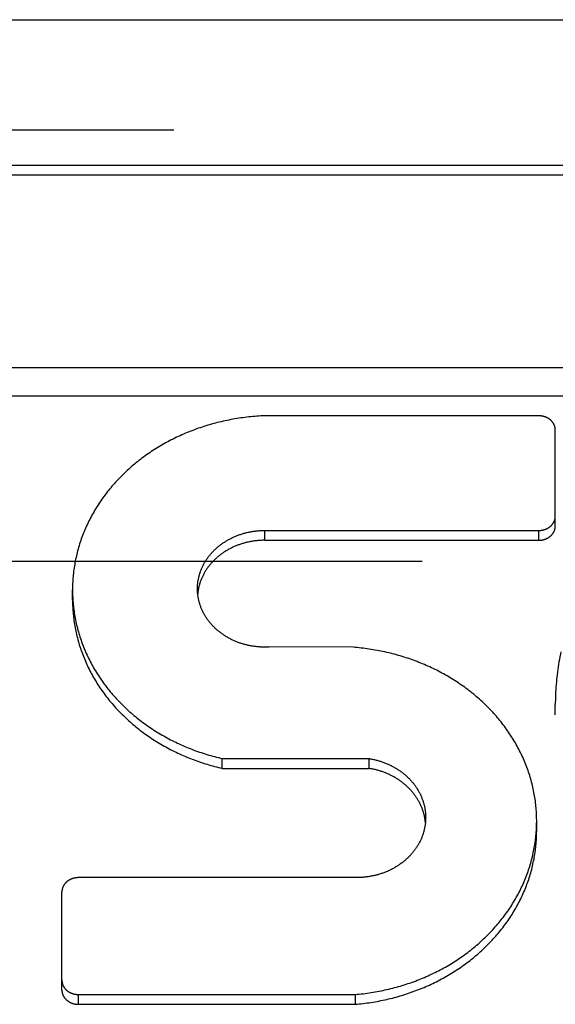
# Model space of a CAD drawing. Header units: inches. Extents: x 0 to 94.4, y 0 to 61.1.
# Tile 108 of 112: x 90.96 to 91.233, y 36.695 to 37.197. Entities that reach past the tile are written whole.
import ezdxf

# ---------------------------------------------------------------- set-up
doc = ezdxf.new("R2010")
doc.units = ezdxf.units.IN
doc.header["$LTSCALE"] = 5.194444
doc.header["$MEASUREMENT"] = 0
doc.linetypes.add('HIDDEN', pattern=[0.2, 0.1, -0.1])
doc.layers.add('DEFAULT_2', color=8, linetype='HIDDEN')
doc.layers.add('DOOR_ASSEMBLY', color=7, linetype='CONTINUOUS')

msp = doc.modelspace()

# ---------------------------------------------------------------- linework, layer by layer
at = {"layer": 'DEFAULT_2', "color": 8, "linetype": 'HIDDEN'}
msp.add_line((92.20439, 36.92081), (69.01142, 36.92081), dxfattribs=at)
at = {"layer": 'DOOR_ASSEMBLY', "color": 3, "linetype": 'Continuous'}
msp.add_line((68.73258, 37.19671), (92.48324, 37.19671), dxfattribs=at)
at = {"layer": 'DOOR_ASSEMBLY', "color": 8, "linetype": 'HIDDEN'}
msp.add_line((68.70291, 37.14071), (92.51291, 37.14071), dxfattribs=at)
at = {"layer": 'DOOR_ASSEMBLY', "color": 7, "linetype": 'Continuous'}
for p, q in [((91.84315, 37.12251), (90.87266, 37.12251)), ((91.84315, 37.11751), (90.87266, 37.11751)), ((92.08661, 37.01944), (90.62921, 37.01944)), ((92.09345, 37.00505), (90.62237, 37.00505)), ((91.22491, 36.99504), (91.08528, 36.99504)), ((91.23331, 36.93894), (91.23331, 36.98776)), ((91.08528, 36.93667), (91.22491, 36.93667)), ((91.08528, 36.93167), (91.08528, 36.93667)), ((91.22491, 36.93167), (91.22491, 36.93667)), ((91.08528, 36.93167), (91.22491, 36.93167)), ((90.98731, 36.90116), (90.98731, 36.90635)), ((91.13036, 36.87717), (91.08764, 36.87733)), ((91.23331, 36.84278), (91.23331, 36.84798)), ((91.06363, 36.82053), (91.13843, 36.82053)), ((91.06363, 36.81553), (91.06363, 36.82053)), ((91.13843, 36.81553), (91.13843, 36.82053)), ((91.06363, 36.81553), (91.13843, 36.81553)), ((91.22381, 36.78375), (91.22381, 36.78921)), ((91.13195, 36.75991), (90.99031, 36.75991)), ((90.98191, 36.70269), (90.98191, 36.75264)), ((90.99031, 36.70041), (91.13142, 36.70041)), ((90.99031, 36.69541), (90.99031, 36.70041)), ((91.13142, 36.69541), (91.13142, 36.70041)), ((90.99031, 36.69541), (91.13142, 36.69541))]:
    msp.add_line(p, q, dxfattribs=at)
for points in [[(91.08528, 36.99504), (91.08426, 36.99499), (91.08324, 36.99494), (91.08221, 36.99488), (91.08119, 36.99481), (91.08017, 36.99473), (91.07915, 36.99464), (91.07813, 36.99454), (91.07712, 36.99444), (91.0761, 36.99432), (91.07509, 36.9942), (91.07407, 36.99407), (91.07306, 36.99393), (91.07205, 36.99378), (91.07104, 36.99362), (91.07004, 36.99345), (91.06903, 36.99328), (91.06803, 36.9931), (91.06703, 36.9929), (91.06603, 36.9927), (91.06504, 36.99249), (91.06404, 36.99227), (91.06305, 36.99204), (91.06206, 36.99181), (91.06108, 36.99156), (91.0601, 36.99131), (91.05912, 36.99105), (91.05814, 36.99078), (91.05717, 36.9905), (91.0562, 36.99021), (91.05523, 36.98992), (91.05427, 36.98962), (91.05331, 36.9893), (91.05235, 36.98898), (91.0514, 36.98866), (91.05045, 36.98832), (91.04951, 36.98797), (91.04857, 36.98762), (91.04763, 36.98726), (91.0467, 36.98689), (91.04577, 36.98651), (91.04485, 36.98613), (91.04393, 36.98574), (91.04302, 36.98533), (91.04211, 36.98492), (91.04121, 36.98451), (91.04031, 36.98408), (91.03941, 36.98365), (91.03852, 36.98321), (91.03764, 36.98276), (91.03676, 36.98231), (91.03588, 36.98184), (91.03501, 36.98137), (91.03415, 36.9809), (91.03329, 36.98041), (91.03244, 36.97992), (91.03159, 36.97942), (91.03075, 36.97891), (91.02992, 36.97839), (91.02909, 36.97787), (91.02827, 36.97734), (91.02745, 36.97681), (91.02664, 36.97626), (91.02584, 36.97571), (91.02504, 36.97516), (91.02425, 36.97459), (91.02347, 36.97402), (91.02269, 36.97344), (91.02192, 36.97286), (91.02115, 36.97227), (91.0204, 36.97167), (91.01964, 36.97106), (91.0189, 36.97045), (91.01816, 36.96984), (91.01744, 36.96921), (91.01671, 36.96858), (91.016, 36.96795), (91.01529, 36.96731), (91.01459, 36.96666), (91.0139, 36.966), (91.01321, 36.96534), (91.01254, 36.96468), (91.01187, 36.96401), (91.01121, 36.96333), (91.01055, 36.96264), (91.00991, 36.96196), (91.00927, 36.96126), (91.00864, 36.96056), (91.00802, 36.95986), (91.0074, 36.95914), (91.0068, 36.95843), (91.0062, 36.95771), (91.00561, 36.95698), (91.00503, 36.95625), (91.00446, 36.95551), (91.0039, 36.95477), (91.00334, 36.95403), (91.0028, 36.95327), (91.00226, 36.95252), (91.00173, 36.95176), (91.00121, 36.95099), (91.0007, 36.95022), (91.0002, 36.94945), (90.99971, 36.94867), (90.99922, 36.94789), (90.99875, 36.9471), (90.99828, 36.94631), (90.99783, 36.94552), (90.99738, 36.94472), (90.99694, 36.94392), (90.99651, 36.94311), (90.99609, 36.9423), (90.99568, 36.94149), (90.99528, 36.94067), (90.99489, 36.93985), (90.99451, 36.93903), (90.99413, 36.9382), (90.99377, 36.93737), (90.99342, 36.93654), (90.99307, 36.93571), (90.99274, 36.93487), (90.99242, 36.93402), (90.9921, 36.93318), (90.9918, 36.93233), (90.9915, 36.93148), (90.99122, 36.93063), (90.99094, 36.92978), (90.99068, 36.92892), (90.99042, 36.92806), (90.99017, 36.9272), (90.98994, 36.92633), (90.98971, 36.92547), (90.9895, 36.9246), (90.98929, 36.92373), (90.9891, 36.92286), (90.98891, 36.92199), (90.98874, 36.92111), (90.98857, 36.92024), (90.98842, 36.91936), (90.98827, 36.91848), (90.98814, 36.9176), (90.98801, 36.91672), (90.9879, 36.91584), (90.98779, 36.91496), (90.9877, 36.91407), (90.98761, 36.91319), (90.98754, 36.9123), (90.98748, 36.91142), (90.98742, 36.91053), (90.98738, 36.90965), (90.98735, 36.90876), (90.98732, 36.90787), (90.98731, 36.90698), (90.98731, 36.90635)], [(91.23331, 36.98776), (91.23331, 36.9879), (91.2333, 36.98803), (91.2333, 36.98817), (91.23329, 36.9883), (91.23327, 36.98844), (91.23326, 36.98858), (91.23324, 36.98871), (91.23322, 36.98885), (91.23319, 36.98898), (91.23316, 36.98911), (91.23313, 36.98925), (91.2331, 36.98938), (91.23306, 36.98951), (91.23302, 36.98964), (91.23298, 36.98978), (91.23294, 36.98991), (91.23289, 36.99004), (91.23284, 36.99016), (91.23278, 36.99029), (91.23273, 36.99042), (91.23267, 36.99055), (91.23261, 36.99067), (91.23254, 36.99079), (91.23248, 36.99092), (91.23241, 36.99104), (91.23234, 36.99116), (91.23226, 36.99128), (91.23218, 36.9914), (91.2321, 36.99152), (91.23202, 36.99163), (91.23194, 36.99175), (91.23185, 36.99186), (91.23176, 36.99197), (91.23167, 36.99208), (91.23157, 36.99219), (91.23148, 36.9923), (91.23138, 36.9924), (91.23128, 36.99251), (91.23117, 36.99261), (91.23107, 36.99271), (91.23096, 36.99281), (91.23085, 36.99291), (91.23074, 36.993), (91.23062, 36.99309), (91.23051, 36.99319), (91.23039, 36.99328), (91.23027, 36.99336), (91.23015, 36.99345), (91.23002, 36.99353), (91.2299, 36.99361), (91.22977, 36.99369), (91.22964, 36.99377), (91.22951, 36.99385), (91.22938, 36.99392), (91.22924, 36.99399), (91.22911, 36.99406), (91.22897, 36.99413), (91.22883, 36.99419), (91.22869, 36.99426), (91.22855, 36.99432), (91.22841, 36.99437), (91.22827, 36.99443), (91.22812, 36.99448), (91.22798, 36.99453), (91.22783, 36.99458), (91.22768, 36.99463), (91.22753, 36.99467), (91.22738, 36.99471), (91.22723, 36.99475), (91.22708, 36.99479), (91.22693, 36.99482), (91.22678, 36.99485), (91.22662, 36.99488), (91.22647, 36.99491), (91.22632, 36.99493), (91.22616, 36.99495), (91.22601, 36.99497), (91.22585, 36.99499), (91.22569, 36.995), (91.22554, 36.99502), (91.22538, 36.99502), (91.22522, 36.99503), (91.22507, 36.99503), (91.22491, 36.99504)], [(91.22491, 36.93667), (91.22507, 36.93667), (91.22522, 36.93667), (91.22538, 36.93668), (91.22554, 36.93669), (91.22569, 36.9367), (91.22585, 36.93671), (91.22601, 36.93673), (91.22616, 36.93675), (91.22632, 36.93677), (91.22647, 36.93679), (91.22662, 36.93682), (91.22678, 36.93685), (91.22693, 36.93688), (91.22708, 36.93691), (91.22723, 36.93695), (91.22738, 36.93699), (91.22753, 36.93703), (91.22768, 36.93707), (91.22783, 36.93712), (91.22798, 36.93717), (91.22812, 36.93722), (91.22827, 36.93727), (91.22841, 36.93733), (91.22855, 36.93739), (91.22869, 36.93745), (91.22883, 36.93751), (91.22897, 36.93757), (91.22911, 36.93764), (91.22924, 36.93771), (91.22938, 36.93778), (91.22951, 36.93785), (91.22964, 36.93793), (91.22977, 36.93801), (91.2299, 36.93809), (91.23002, 36.93817), (91.23015, 36.93825), (91.23027, 36.93834), (91.23039, 36.93843), (91.23051, 36.93852), (91.23062, 36.93861), (91.23074, 36.9387), (91.23085, 36.9388), (91.23096, 36.93889), (91.23107, 36.93899), (91.23117, 36.93909), (91.23128, 36.9392), (91.23138, 36.9393), (91.23148, 36.9394), (91.23157, 36.93951), (91.23167, 36.93962), (91.23176, 36.93973), (91.23185, 36.93984), (91.23194, 36.93996), (91.23202, 36.94007), (91.2321, 36.94019), (91.23218, 36.9403), (91.23226, 36.94042), (91.23234, 36.94054), (91.23241, 36.94066), (91.23248, 36.94078), (91.23254, 36.94091), (91.23261, 36.94103), (91.23267, 36.94116), (91.23273, 36.94128), (91.23278, 36.94141), (91.23284, 36.94154), (91.23289, 36.94167), (91.23294, 36.9418), (91.23298, 36.94193), (91.23302, 36.94206), (91.23306, 36.94219), (91.2331, 36.94232), (91.23313, 36.94245), (91.23316, 36.94259), (91.23319, 36.94272), (91.23322, 36.94286), (91.23324, 36.94299), (91.23326, 36.94313), (91.23327, 36.94326), (91.23329, 36.9434), (91.2333, 36.94353), (91.2333, 36.94367), (91.23331, 36.9438), (91.23331, 36.94394)], [(91.05098, 36.90696), (91.05098, 36.90711), (91.05099, 36.9075), (91.051, 36.90789), (91.05102, 36.90828), (91.05104, 36.90868), (91.05107, 36.90907), (91.0511, 36.90945), (91.05114, 36.90984), (91.05119, 36.91023), (91.05124, 36.91062), (91.0513, 36.91101), (91.05137, 36.9114), (91.05144, 36.91178), (91.05151, 36.91217), (91.0516, 36.91255), (91.05168, 36.91293), (91.05178, 36.91332), (91.05188, 36.9137), (91.05198, 36.91408), (91.05209, 36.91446), (91.05221, 36.91483), (91.05233, 36.91521), (91.05246, 36.91559), (91.05259, 36.91596), (91.05273, 36.91633), (91.05288, 36.9167), (91.05303, 36.91707), (91.05319, 36.91743), (91.05335, 36.9178), (91.05351, 36.91816), (91.05369, 36.91852), (91.05387, 36.91888), (91.05405, 36.91924), (91.05424, 36.91959), (91.05443, 36.91995), (91.05463, 36.9203), (91.05484, 36.92065), (91.05505, 36.92099), (91.05527, 36.92133), (91.05549, 36.92168), (91.05571, 36.92201), (91.05594, 36.92235), (91.05618, 36.92268), (91.05642, 36.92301), (91.05667, 36.92334), (91.05692, 36.92366), (91.05718, 36.92399), (91.05744, 36.9243), (91.0577, 36.92462), (91.05797, 36.92493), (91.05825, 36.92524), (91.05853, 36.92555), (91.05881, 36.92585), (91.0591, 36.92615), (91.0594, 36.92645), (91.05969, 36.92674), (91.06, 36.92703), (91.0603, 36.92732), (91.06062, 36.9276), (91.06093, 36.92788), (91.06125, 36.92816), (91.06158, 36.92843), (91.0619, 36.9287), (91.06224, 36.92896), (91.06257, 36.92922), (91.06291, 36.92948), (91.06326, 36.92973), (91.0636, 36.92998), (91.06396, 36.93023), (91.06431, 36.93047), (91.06467, 36.9307), (91.06503, 36.93094), (91.0654, 36.93116), (91.06577, 36.93139), (91.06614, 36.93161), (91.06652, 36.93183), (91.0669, 36.93204), (91.06728, 36.93224), (91.06766, 36.93245), (91.06805, 36.93265), (91.06844, 36.93284), (91.06884, 36.93303), (91.06924, 36.93321), (91.06964, 36.9334), (91.07004, 36.93357), (91.07045, 36.93374), (91.07085, 36.93391), (91.07126, 36.93407), (91.07168, 36.93423), (91.07209, 36.93438), (91.07251, 36.93453), (91.07293, 36.93467), (91.07335, 36.93481), (91.07378, 36.93494), (91.0742, 36.93507), (91.07463, 36.9352), (91.07506, 36.93532), (91.07549, 36.93543), (91.07593, 36.93554), (91.07636, 36.93564), (91.0768, 36.93574), (91.07724, 36.93584), (91.07767, 36.93593), (91.07812, 36.93601), (91.07856, 36.93609), (91.079, 36.93616), (91.07944, 36.93623), (91.07989, 36.9363), (91.08034, 36.93636), (91.08078, 36.93641), (91.08123, 36.93646), (91.08168, 36.9365), (91.08213, 36.93654), (91.08258, 36.93657), (91.08303, 36.9366), (91.08348, 36.93662), (91.08393, 36.93664), (91.08438, 36.93666), (91.08483, 36.93666), (91.08528, 36.93667)], [(91.22491, 36.93167), (91.22506, 36.93167), (91.22522, 36.93167), (91.22537, 36.93168), (91.22552, 36.93169), (91.22568, 36.9317), (91.22583, 36.93171), (91.22598, 36.93173), (91.22613, 36.93174), (91.22628, 36.93176), (91.22643, 36.93179), (91.22659, 36.93181), (91.22674, 36.93184), (91.22688, 36.93187), (91.22703, 36.9319), (91.22718, 36.93194), (91.22733, 36.93197), (91.22748, 36.93201), (91.22762, 36.93206), (91.22777, 36.9321), (91.22791, 36.93215), (91.22805, 36.93219), (91.22819, 36.93225), (91.22833, 36.9323), (91.22847, 36.93235), (91.22861, 36.93241), (91.22875, 36.93247), (91.22889, 36.93253), (91.22902, 36.9326), (91.22915, 36.93266), (91.22928, 36.93273), (91.22942, 36.9328), (91.22954, 36.93287), (91.22967, 36.93295), (91.2298, 36.93302), (91.22992, 36.9331), (91.23004, 36.93318), (91.23016, 36.93326), (91.23028, 36.93335), (91.2304, 36.93343), (91.23051, 36.93352), (91.23063, 36.93361), (91.23074, 36.9337), (91.23085, 36.9338), (91.23096, 36.93389), (91.23106, 36.93399), (91.23117, 36.93409), (91.23127, 36.93419), (91.23137, 36.93429), (91.23146, 36.93439), (91.23156, 36.93449), (91.23165, 36.9346), (91.23174, 36.93471), (91.23183, 36.93482), (91.23191, 36.93493), (91.232, 36.93504), (91.23208, 36.93515), (91.23216, 36.93526), (91.23223, 36.93538), (91.23231, 36.9355), (91.23238, 36.93561), (91.23245, 36.93573), (91.23251, 36.93585), (91.23258, 36.93597), (91.23264, 36.9361), (91.2327, 36.93622), (91.23275, 36.93634), (91.23281, 36.93647), (91.23286, 36.93659), (91.23291, 36.93672), (91.23295, 36.93684), (91.233, 36.93697), (91.23304, 36.9371), (91.23307, 36.93723), (91.23311, 36.93736), (91.23314, 36.93749), (91.23317, 36.93762), (91.2332, 36.93775), (91.23322, 36.93788), (91.23324, 36.93801), (91.23326, 36.93814), (91.23327, 36.93828), (91.23329, 36.93841), (91.2333, 36.93854), (91.2333, 36.93867), (91.23331, 36.93881), (91.23331, 36.93894)], [(91.08528, 36.93167), (91.08483, 36.93166), (91.08439, 36.93166), (91.08394, 36.93164), (91.08349, 36.93163), (91.08305, 36.9316), (91.0826, 36.93157), (91.08215, 36.93154), (91.08171, 36.9315), (91.08126, 36.93146), (91.08082, 36.93141), (91.08038, 36.93136), (91.07993, 36.9313), (91.07949, 36.93124), (91.07905, 36.93117), (91.07861, 36.9311), (91.07817, 36.93102), (91.07774, 36.93094), (91.0773, 36.93085), (91.07687, 36.93076), (91.07643, 36.93066), (91.076, 36.93056), (91.07557, 36.93045), (91.07514, 36.93034), (91.07471, 36.93022), (91.07429, 36.9301), (91.07387, 36.92997), (91.07345, 36.92984), (91.07303, 36.9297), (91.07261, 36.92956), (91.07219, 36.92942), (91.07178, 36.92927), (91.07137, 36.92911), (91.07096, 36.92895), (91.07056, 36.92879), (91.07015, 36.92862), (91.06975, 36.92845), (91.06936, 36.92827), (91.06896, 36.92809), (91.06857, 36.9279), (91.06818, 36.92771), (91.06779, 36.92751), (91.06741, 36.92731), (91.06703, 36.92711), (91.06665, 36.9269), (91.06628, 36.92669), (91.06591, 36.92647), (91.06554, 36.92625), (91.06517, 36.92603), (91.06481, 36.9258), (91.06446, 36.92556), (91.0641, 36.92533), (91.06375, 36.92508), (91.06341, 36.92484), (91.06306, 36.92459), (91.06272, 36.92434), (91.06239, 36.92408), (91.06206, 36.92382), (91.06173, 36.92356), (91.06141, 36.92329), (91.06109, 36.92302), (91.06077, 36.92274), (91.06046, 36.92246), (91.06015, 36.92218), (91.05985, 36.92189), (91.05955, 36.9216), (91.05926, 36.92131), (91.05897, 36.92102), (91.05869, 36.92072), (91.0584, 36.92042), (91.05813, 36.92011), (91.05786, 36.9198), (91.05759, 36.91949), (91.05733, 36.91918), (91.05707, 36.91886), (91.05682, 36.91854), (91.05657, 36.91822), (91.05633, 36.91789), (91.05609, 36.91756), (91.05586, 36.91723), (91.05563, 36.9169), (91.05541, 36.91656), (91.05519, 36.91622), (91.05498, 36.91588), (91.05477, 36.91554), (91.05457, 36.91519), (91.05437, 36.91484), (91.05418, 36.91449), (91.054, 36.91414), (91.05382, 36.91378), (91.05364, 36.91343), (91.05347, 36.91307), (91.05331, 36.91271), (91.05315, 36.91235), (91.05299, 36.91198), (91.05284, 36.91162), (91.0527, 36.91125), (91.05256, 36.91088), (91.05243, 36.91051), (91.05231, 36.91014), (91.05219, 36.90976), (91.05207, 36.90939), (91.05196, 36.90901), (91.05186, 36.90864), (91.05176, 36.90826), (91.05167, 36.90788), (91.05158, 36.9075), (91.0515, 36.90712), (91.05143, 36.90673), (91.05136, 36.90635), (91.0513, 36.90597), (91.05124, 36.90558), (91.05119, 36.9052), (91.05114, 36.90481), (91.0511, 36.90446)], [(90.98731, 36.9061), (90.98732, 36.90521), (90.98734, 36.90432), (90.98736, 36.90343), (90.9874, 36.90255), (90.98745, 36.90166), (90.98751, 36.90078), (90.98758, 36.89989), (90.98766, 36.89901), (90.98775, 36.89812), (90.98785, 36.89724), (90.98796, 36.89636), (90.98808, 36.89547), (90.98821, 36.89459), (90.98835, 36.89372), (90.9885, 36.89284), (90.98867, 36.89196), (90.98884, 36.89109), (90.98902, 36.89021), (90.98921, 36.88934), (90.98941, 36.88847), (90.98962, 36.8876), (90.98984, 36.88674), (90.99008, 36.88587), (90.99032, 36.88501), (90.99057, 36.88415), (90.99083, 36.88329), (90.9911, 36.88244), (90.99138, 36.88158), (90.99167, 36.88073), (90.99197, 36.87988), (90.99228, 36.87904), (90.9926, 36.87819), (90.99293, 36.87735), (90.99327, 36.87652), (90.99362, 36.87568), (90.99398, 36.87485), (90.99435, 36.87402), (90.99473, 36.8732), (90.99512, 36.87238), (90.99551, 36.87156), (90.99592, 36.87074), (90.99633, 36.86993), (90.99676, 36.86913), (90.99719, 36.86832), (90.99764, 36.86752), (90.99809, 36.86673), (90.99855, 36.86593), (90.99902, 36.86515), (90.9995, 36.86436), (90.99999, 36.86358), (91.00049, 36.86281), (91.001, 36.86204), (91.00151, 36.86127), (91.00204, 36.86051), (91.00257, 36.85975), (91.00311, 36.859), (91.00367, 36.85825), (91.00423, 36.85751), (91.00479, 36.85677), (91.00537, 36.85603), (91.00596, 36.8553), (91.00655, 36.85458), (91.00715, 36.85386), (91.00776, 36.85315), (91.00838, 36.85244), (91.00901, 36.85174), (91.00964, 36.85104), (91.01028, 36.85035), (91.01093, 36.84967), (91.01159, 36.84899), (91.01226, 36.84831), (91.01293, 36.84764), (91.01361, 36.84698), (91.0143, 36.84632), (91.015, 36.84567), (91.0157, 36.84503), (91.01641, 36.84439), (91.01713, 36.84376), (91.01786, 36.84313), (91.01859, 36.84251), (91.01933, 36.8419), (91.02008, 36.84129), (91.02084, 36.84069), (91.0216, 36.8401), (91.02237, 36.83951), (91.02314, 36.83893), (91.02392, 36.83836), (91.02471, 36.83779), (91.0255, 36.83723), (91.02631, 36.83668), (91.02711, 36.83613), (91.02793, 36.83559), (91.02875, 36.83506), (91.02957, 36.83453), (91.03041, 36.83401), (91.03124, 36.8335), (91.03209, 36.833), (91.03294, 36.8325), (91.03379, 36.83202), (91.03465, 36.83153), (91.03552, 36.83106), (91.03639, 36.83059), (91.03727, 36.83014), (91.03815, 36.82968), (91.03904, 36.82924), (91.03993, 36.82881), (91.04083, 36.82838), (91.04173, 36.82796), (91.04264, 36.82755), (91.04355, 36.82714), (91.04447, 36.82674), (91.04539, 36.82636), (91.04631, 36.82598), (91.04724, 36.8256), (91.04818, 36.82524), (91.04912, 36.82488), (91.05006, 36.82453), (91.05101, 36.82419), (91.05196, 36.82386), (91.05291, 36.82354), (91.05387, 36.82322), (91.05483, 36.82292), (91.05579, 36.82262), (91.05676, 36.82233), (91.05773, 36.82205), (91.05871, 36.82177), (91.05969, 36.82151), (91.06067, 36.82125), (91.06165, 36.821), (91.06264, 36.82076), (91.06363, 36.82053)], [(91.08764, 36.87733), (91.08719, 36.8773), (91.08674, 36.87728), (91.08629, 36.87727), (91.08583, 36.87726), (91.08538, 36.87726), (91.08493, 36.87726), (91.08448, 36.87726), (91.08403, 36.87728), (91.08358, 36.87729), (91.08313, 36.87731), (91.08268, 36.87734), (91.08223, 36.87737), (91.08178, 36.87741), (91.08133, 36.87745), (91.08088, 36.8775), (91.08044, 36.87755), (91.07999, 36.87761), (91.07954, 36.87768), (91.0791, 36.87774), (91.07866, 36.87782), (91.07821, 36.87789), (91.07777, 36.87798), (91.07733, 36.87807), (91.07689, 36.87816), (91.07646, 36.87826), (91.07602, 36.87836), (91.07559, 36.87847), (91.07516, 36.87858), (91.07473, 36.8787), (91.0743, 36.87882), (91.07387, 36.87895), (91.07345, 36.87908), (91.07302, 36.87922), (91.0726, 36.87936), (91.07219, 36.87951), (91.07177, 36.87966), (91.07136, 36.87981), (91.07094, 36.87998), (91.07054, 36.88014), (91.07013, 36.88031), (91.06973, 36.88049), (91.06933, 36.88067), (91.06893, 36.88085), (91.06853, 36.88104), (91.06814, 36.88123), (91.06775, 36.88143), (91.06736, 36.88163), (91.06698, 36.88184), (91.0666, 36.88205), (91.06622, 36.88226), (91.06585, 36.88248), (91.06548, 36.88271), (91.06511, 36.88293), (91.06475, 36.88317), (91.06439, 36.8834), (91.06403, 36.88364), (91.06368, 36.88389), (91.06333, 36.88413), (91.06299, 36.88439), (91.06265, 36.88464), (91.06231, 36.8849), (91.06198, 36.88517), (91.06165, 36.88543), (91.06132, 36.8857), (91.061, 36.88598), (91.06069, 36.88626), (91.06037, 36.88654), (91.06007, 36.88683), (91.05976, 36.88711), (91.05946, 36.88741), (91.05917, 36.8877), (91.05888, 36.888), (91.05859, 36.8883), (91.05831, 36.88861), (91.05803, 36.88892), (91.05776, 36.88923), (91.0575, 36.88955), (91.05723, 36.88986), (91.05698, 36.89019), (91.05672, 36.89051), (91.05648, 36.89084), (91.05623, 36.89117), (91.056, 36.8915), (91.05576, 36.89183), (91.05554, 36.89217), (91.05531, 36.89251), (91.0551, 36.89285), (91.05489, 36.8932), (91.05468, 36.89355), (91.05448, 36.8939), (91.05428, 36.89425), (91.05409, 36.8946), (91.05391, 36.89496), (91.05373, 36.89532), (91.05355, 36.89568), (91.05338, 36.89604), (91.05322, 36.89641), (91.05306, 36.89677), (91.05291, 36.89714), (91.05277, 36.89751), (91.05262, 36.89788), (91.05249, 36.89825), (91.05236, 36.89863), (91.05224, 36.899), (91.05212, 36.89938), (91.05201, 36.89976), (91.0519, 36.90014), (91.0518, 36.90052), (91.0517, 36.9009), (91.05161, 36.90129), (91.05153, 36.90167), (91.05145, 36.90205), (91.05138, 36.90244), (91.05132, 36.90283), (91.05126, 36.90321), (91.0512, 36.9036), (91.05115, 36.90399), (91.05111, 36.90438), (91.05108, 36.90477), (91.05105, 36.90516), (91.05102, 36.90555), (91.051, 36.90594), (91.05099, 36.90633), (91.05098, 36.90672), (91.05098, 36.90696)], [(90.98731, 36.90116), (90.98732, 36.90028), (90.98733, 36.8994), (90.98736, 36.89852), (90.9874, 36.89764), (90.98745, 36.89676), (90.9875, 36.89588), (90.98757, 36.895), (90.98765, 36.89412), (90.98774, 36.89325), (90.98784, 36.89237), (90.98794, 36.89149), (90.98806, 36.89062), (90.98819, 36.88974), (90.98833, 36.88887), (90.98848, 36.888), (90.98863, 36.88713), (90.9888, 36.88626), (90.98898, 36.88539), (90.98917, 36.88452), (90.98937, 36.88366), (90.98957, 36.8828), (90.98979, 36.88194), (90.99002, 36.88108), (90.99026, 36.88022), (90.9905, 36.87937), (90.99076, 36.87851), (90.99103, 36.87766), (90.9913, 36.87681), (90.99159, 36.87597), (90.99189, 36.87513), (90.99219, 36.87429), (90.99251, 36.87345), (90.99283, 36.87261), (90.99317, 36.87178), (90.99351, 36.87095), (90.99386, 36.87012), (90.99422, 36.8693), (90.9946, 36.86848), (90.99498, 36.86766), (90.99537, 36.86685), (90.99577, 36.86604), (90.99618, 36.86523), (90.9966, 36.86443), (90.99703, 36.86363), (90.99746, 36.86284), (90.99791, 36.86204), (90.99836, 36.86125), (90.99883, 36.86047), (90.9993, 36.85969), (90.99978, 36.85891), (91.00027, 36.85814), (91.00077, 36.85738), (91.00128, 36.85661), (91.0018, 36.85585), (91.00233, 36.8551), (91.00286, 36.85435), (91.0034, 36.8536), (91.00395, 36.85286), (91.00451, 36.85213), (91.00508, 36.8514), (91.00566, 36.85067), (91.00624, 36.84995), (91.00684, 36.84923), (91.00744, 36.84852), (91.00805, 36.84782), (91.00867, 36.84712), (91.00929, 36.84642), (91.00993, 36.84573), (91.01057, 36.84505), (91.01122, 36.84437), (91.01187, 36.8437), (91.01254, 36.84303), (91.01321, 36.84237), (91.01389, 36.84171), (91.01458, 36.84106), (91.01527, 36.84042), (91.01598, 36.83978), (91.01669, 36.83915), (91.0174, 36.83853), (91.01813, 36.83791), (91.01886, 36.83729), (91.01959, 36.83669), (91.02034, 36.83609), (91.02109, 36.83549), (91.02185, 36.8349), (91.02261, 36.83432), (91.02339, 36.83375), (91.02416, 36.83318), (91.02495, 36.83262), (91.02574, 36.83207), (91.02654, 36.83152), (91.02734, 36.83098), (91.02815, 36.83044), (91.02897, 36.82992), (91.02979, 36.8294), (91.03062, 36.82889), (91.03145, 36.82838), (91.03229, 36.82788), (91.03313, 36.82739), (91.03398, 36.82691), (91.03484, 36.82643), (91.0357, 36.82596), (91.03657, 36.8255), (91.03744, 36.82505), (91.03832, 36.8246), (91.0392, 36.82416), (91.04009, 36.82373), (91.04098, 36.82331), (91.04188, 36.82289), (91.04278, 36.82248), (91.04369, 36.82208), (91.0446, 36.82169), (91.04551, 36.8213), (91.04643, 36.82093), (91.04736, 36.82056), (91.04828, 36.8202), (91.04922, 36.81984), (91.05015, 36.8195), (91.05109, 36.81916), (91.05204, 36.81883), (91.05298, 36.81851), (91.05394, 36.8182), (91.05489, 36.8179), (91.05585, 36.8176), (91.05681, 36.81731), (91.05778, 36.81703), (91.05874, 36.81676), (91.05971, 36.8165), (91.06069, 36.81624), (91.06167, 36.816), (91.06265, 36.81576), (91.06363, 36.81553)], [(91.22381, 36.78921), (91.2238, 36.7901), (91.22378, 36.79098), (91.22375, 36.79187), (91.2237, 36.79275), (91.22365, 36.79364), (91.22359, 36.79452), (91.22352, 36.79541), (91.22344, 36.79629), (91.22335, 36.79717), (91.22324, 36.79805), (91.22313, 36.79894), (91.22301, 36.79981), (91.22288, 36.80069), (91.22273, 36.80157), (91.22258, 36.80245), (91.22242, 36.80332), (91.22225, 36.80419), (91.22206, 36.80507), (91.22187, 36.80594), (91.22167, 36.8068), (91.22145, 36.80767), (91.22123, 36.80854), (91.221, 36.8094), (91.22075, 36.81026), (91.2205, 36.81112), (91.22024, 36.81197), (91.21997, 36.81283), (91.21968, 36.81368), (91.21939, 36.81453), (91.21909, 36.81538), (91.21878, 36.81622), (91.21846, 36.81706), (91.21812, 36.8179), (91.21778, 36.81873), (91.21743, 36.81957), (91.21707, 36.8204), (91.2167, 36.82122), (91.21633, 36.82204), (91.21594, 36.82286), (91.21554, 36.82368), (91.21513, 36.82449), (91.21471, 36.8253), (91.21429, 36.82611), (91.21385, 36.82691), (91.21341, 36.82771), (91.21296, 36.8285), (91.21249, 36.82929), (91.21202, 36.83008), (91.21154, 36.83086), (91.21105, 36.83164), (91.21055, 36.83241), (91.21004, 36.83318), (91.20953, 36.83395), (91.209, 36.83471), (91.20847, 36.83546), (91.20793, 36.83621), (91.20737, 36.83696), (91.20681, 36.8377), (91.20625, 36.83844), (91.20567, 36.83917), (91.20508, 36.8399), (91.20449, 36.84062), (91.20389, 36.84133), (91.20328, 36.84205), (91.20266, 36.84275), (91.20203, 36.84345), (91.2014, 36.84415), (91.20076, 36.84484), (91.20011, 36.84552), (91.19945, 36.8462), (91.19878, 36.84687), (91.19811, 36.84754), (91.19743, 36.8482), (91.19674, 36.84885), (91.19604, 36.8495), (91.19534, 36.85015), (91.19463, 36.85078), (91.19391, 36.85141), (91.19318, 36.85204), (91.19245, 36.85266), (91.19171, 36.85327), (91.19096, 36.85387), (91.19021, 36.85447), (91.18945, 36.85506), (91.18868, 36.85565), (91.1879, 36.85623), (91.18712, 36.8568), (91.18634, 36.85737), (91.18554, 36.85792), (91.18474, 36.85848), (91.18393, 36.85902), (91.18312, 36.85956), (91.1823, 36.86009), (91.18148, 36.86061), (91.18065, 36.86113), (91.17981, 36.86164), (91.17897, 36.86214), (91.17812, 36.86264), (91.17726, 36.86312), (91.1764, 36.8636), (91.17554, 36.86408), (91.17467, 36.86454), (91.17379, 36.865), (91.17291, 36.86545), (91.17202, 36.86589), (91.17113, 36.86632), (91.17023, 36.86675), (91.16933, 36.86717), (91.16843, 36.86758), (91.16752, 36.86798), (91.1666, 36.86838), (91.16568, 36.86877), (91.16476, 36.86915), (91.16383, 36.86952), (91.16289, 36.86988), (91.16196, 36.87024), (91.16102, 36.87059), (91.16007, 36.87092), (91.15912, 36.87126), (91.15817, 36.87158), (91.15721, 36.87189), (91.15625, 36.8722), (91.15529, 36.8725), (91.15432, 36.87279), (91.15335, 36.87307), (91.15238, 36.87334), (91.1514, 36.8736), (91.15042, 36.87386), (91.14944, 36.87411), (91.14845, 36.87435), (91.14747, 36.87458), (91.14648, 36.8748), (91.14548, 36.87501), (91.14449, 36.87522), (91.14349, 36.87541), (91.14249, 36.8756), (91.14149, 36.87578), (91.14048, 36.87595), (91.13948, 36.87611), (91.13847, 36.87626), (91.13746, 36.87641), (91.13645, 36.87654), (91.13544, 36.87667), (91.13442, 36.87679), (91.13341, 36.8769), (91.13239, 36.877), (91.13137, 36.87709), (91.13036, 36.87717)], [(91.23616, 36.87484), (91.23589, 36.87356), (91.23564, 36.87229), (91.2354, 36.87101), (91.23517, 36.86973), (91.23496, 36.86845), (91.23476, 36.86717), (91.23457, 36.86589), (91.2344, 36.8646), (91.23423, 36.86332), (91.23408, 36.86203), (91.23395, 36.86074), (91.23383, 36.85945), (91.23372, 36.85816), (91.23362, 36.85687), (91.23354, 36.85558), (91.23346, 36.85429), (91.23341, 36.85299), (91.23336, 36.8517), (91.23333, 36.85041), (91.23331, 36.84911), (91.23331, 36.84798)], [(91.13843, 36.82053), (91.13888, 36.82046), (91.13933, 36.82037), (91.13978, 36.82029), (91.14023, 36.8202), (91.14068, 36.8201), (91.14113, 36.82), (91.14157, 36.81989), (91.14202, 36.81978), (91.14246, 36.81966), (91.1429, 36.81954), (91.14334, 36.81942), (91.14377, 36.81928), (91.14421, 36.81915), (91.14464, 36.81901), (91.14507, 36.81886), (91.1455, 36.81871), (91.14592, 36.81855), (91.14635, 36.81839), (91.14677, 36.81823), (91.14718, 36.81806), (91.1476, 36.81788), (91.14801, 36.8177), (91.14842, 36.81752), (91.14883, 36.81733), (91.14923, 36.81714), (91.14963, 36.81694), (91.15003, 36.81673), (91.15043, 36.81653), (91.15082, 36.81632), (91.15121, 36.8161), (91.15159, 36.81588), (91.15198, 36.81565), (91.15235, 36.81543), (91.15273, 36.81519), (91.1531, 36.81495), (91.15347, 36.81471), (91.15383, 36.81447), (91.15419, 36.81422), (91.15455, 36.81396), (91.1549, 36.8137), (91.15525, 36.81344), (91.1556, 36.81318), (91.15594, 36.81291), (91.15627, 36.81263), (91.15661, 36.81235), (91.15694, 36.81207), (91.15726, 36.81179), (91.15758, 36.8115), (91.15789, 36.81121), (91.15821, 36.81091), (91.15851, 36.81061), (91.15881, 36.81031), (91.15911, 36.81), (91.1594, 36.80969), (91.15969, 36.80938), (91.15998, 36.80907), (91.16025, 36.80875), (91.16053, 36.80842), (91.1608, 36.8081), (91.16106, 36.80777), (91.16132, 36.80744), (91.16157, 36.8071), (91.16182, 36.80677), (91.16206, 36.80643), (91.1623, 36.80609), (91.16254, 36.80574), (91.16276, 36.80539), (91.16299, 36.80504), (91.1632, 36.80469), (91.16342, 36.80433), (91.16362, 36.80398), (91.16382, 36.80362), (91.16402, 36.80325), (91.16421, 36.80289), (91.16439, 36.80252), (91.16457, 36.80215), (91.16475, 36.80178), (91.16491, 36.80141), (91.16508, 36.80104), (91.16523, 36.80066), (91.16538, 36.80028), (91.16553, 36.7999), (91.16567, 36.79952), (91.1658, 36.79914), (91.16593, 36.79875), (91.16605, 36.79837), (91.16617, 36.79798), (91.16628, 36.79759), (91.16638, 36.7972), (91.16648, 36.79681), (91.16657, 36.79642), (91.16666, 36.79603), (91.16674, 36.79563), (91.16682, 36.79524), (91.16689, 36.79484), (91.16695, 36.79445), (91.16701, 36.79405), (91.16706, 36.79365), (91.1671, 36.79325), (91.16714, 36.79286), (91.16717, 36.79246), (91.1672, 36.79206), (91.16722, 36.79166), (91.16724, 36.79126), (91.16724, 36.79086), (91.16725, 36.79048)], [(91.16713, 36.78798), (91.16711, 36.78821), (91.16706, 36.7886), (91.16701, 36.78899), (91.16696, 36.78939), (91.1669, 36.78978), (91.16683, 36.79017), (91.16676, 36.79056), (91.16668, 36.79095), (91.16659, 36.79134), (91.1665, 36.79173), (91.1664, 36.79212), (91.1663, 36.79251), (91.16619, 36.79289), (91.16608, 36.79328), (91.16596, 36.79366), (91.16584, 36.79404), (91.1657, 36.79442), (91.16557, 36.7948), (91.16543, 36.79518), (91.16528, 36.79555), (91.16512, 36.79592), (91.16496, 36.7963), (91.1648, 36.79667), (91.16463, 36.79703), (91.16445, 36.7974), (91.16427, 36.79776), (91.16409, 36.79813), (91.16389, 36.79849), (91.1637, 36.79884), (91.16349, 36.7992), (91.16329, 36.79955), (91.16307, 36.7999), (91.16285, 36.80025), (91.16263, 36.8006), (91.1624, 36.80094), (91.16217, 36.80128), (91.16193, 36.80162), (91.16168, 36.80195), (91.16143, 36.80229), (91.16118, 36.80262), (91.16092, 36.80294), (91.16066, 36.80327), (91.16039, 36.80359), (91.16011, 36.80391), (91.15984, 36.80422), (91.15955, 36.80453), (91.15927, 36.80484), (91.15897, 36.80515), (91.15868, 36.80545), (91.15838, 36.80575), (91.15807, 36.80604), (91.15776, 36.80633), (91.15745, 36.80662), (91.15713, 36.80691), (91.1568, 36.80719), (91.15648, 36.80747), (91.15615, 36.80774), (91.15581, 36.80801), (91.15547, 36.80827), (91.15513, 36.80854), (91.15478, 36.8088), (91.15443, 36.80905), (91.15407, 36.8093), (91.15372, 36.80955), (91.15335, 36.80979), (91.15299, 36.81003), (91.15262, 36.81026), (91.15225, 36.81049), (91.15187, 36.81072), (91.15149, 36.81094), (91.15111, 36.81116), (91.15072, 36.81137), (91.15033, 36.81158), (91.14994, 36.81178), (91.14954, 36.81198), (91.14914, 36.81218), (91.14874, 36.81237), (91.14834, 36.81256), (91.14793, 36.81274), (91.14752, 36.81291), (91.14711, 36.81309), (91.1467, 36.81326), (91.14628, 36.81342), (91.14586, 36.81358), (91.14544, 36.81373), (91.14501, 36.81388), (91.14459, 36.81402), (91.14416, 36.81416), (91.14373, 36.8143), (91.1433, 36.81443), (91.14286, 36.81455), (91.14242, 36.81467), (91.14199, 36.81479), (91.14155, 36.8149), (91.14111, 36.815), (91.14066, 36.8151), (91.14022, 36.8152), (91.13977, 36.81529), (91.13933, 36.81538), (91.13888, 36.81546), (91.13843, 36.81553)], [(91.16725, 36.79048), (91.16724, 36.79006), (91.16723, 36.78966), (91.16722, 36.78926), (91.1672, 36.78886), (91.16717, 36.78846), (91.16714, 36.78806), (91.1671, 36.78766), (91.16705, 36.78726), (91.167, 36.78687), (91.16694, 36.78647), (91.16688, 36.78607), (91.16681, 36.78568), (91.16673, 36.78528), (91.16665, 36.78489), (91.16656, 36.7845), (91.16647, 36.78411), (91.16637, 36.78371), (91.16627, 36.78333), (91.16616, 36.78294), (91.16604, 36.78255), (91.16592, 36.78216), (91.16579, 36.78178), (91.16565, 36.7814), (91.16551, 36.78102), (91.16537, 36.78064), (91.16522, 36.78026), (91.16506, 36.77988), (91.1649, 36.77951), (91.16473, 36.77914), (91.16455, 36.77877), (91.16437, 36.7784), (91.16419, 36.77803), (91.164, 36.77767), (91.1638, 36.77731), (91.1636, 36.77695), (91.16339, 36.77659), (91.16318, 36.77623), (91.16296, 36.77588), (91.16274, 36.77553), (91.16251, 36.77518), (91.16228, 36.77484), (91.16204, 36.7745), (91.16179, 36.77416), (91.16154, 36.77382), (91.16129, 36.77348), (91.16103, 36.77315), (91.16077, 36.77283), (91.1605, 36.7725), (91.16022, 36.77218), (91.15994, 36.77186), (91.15966, 36.77154), (91.15937, 36.77123), (91.15908, 36.77092), (91.15878, 36.77062), (91.15848, 36.77031), (91.15817, 36.77002), (91.15786, 36.76972), (91.15754, 36.76943), (91.15722, 36.76914), (91.1569, 36.76886), (91.15657, 36.76858), (91.15624, 36.7683), (91.1559, 36.76802), (91.15556, 36.76776), (91.15521, 36.76749), (91.15486, 36.76723), (91.15451, 36.76697), (91.15415, 36.76672), (91.15379, 36.76647), (91.15343, 36.76622), (91.15306, 36.76598), (91.15269, 36.76574), (91.15231, 36.76551), (91.15193, 36.76528), (91.15155, 36.76506), (91.15117, 36.76484), (91.15078, 36.76462), (91.15038, 36.76441), (91.14999, 36.7642), (91.14959, 36.764), (91.14919, 36.7638), (91.14878, 36.76361), (91.14838, 36.76342), (91.14797, 36.76324), (91.14755, 36.76306), (91.14714, 36.76289), (91.14672, 36.76272), (91.1463, 36.76255), (91.14588, 36.76239), (91.14545, 36.76223), (91.14502, 36.76208), (91.14459, 36.76194), (91.14416, 36.7618), (91.14373, 36.76166), (91.14329, 36.76153), (91.14285, 36.7614), (91.14241, 36.76128), (91.14197, 36.76117), (91.14152, 36.76106), (91.14108, 36.76095), (91.14063, 36.76085), (91.14018, 36.76075), (91.13973, 36.76066), (91.13928, 36.76058), (91.13883, 36.7605), (91.13838, 36.76042), (91.13792, 36.76035), (91.13747, 36.76029), (91.13701, 36.76023), (91.13655, 36.76017), (91.13609, 36.76012), (91.13564, 36.76008), (91.13518, 36.76004), (91.13472, 36.76), (91.13426, 36.75998), (91.13379, 36.75995), (91.13333, 36.75993), (91.13287, 36.75992), (91.13241, 36.75991), (91.13195, 36.75991)], [(91.13142, 36.70041), (91.13244, 36.70051), (91.13345, 36.70061), (91.13447, 36.70072), (91.13548, 36.70083), (91.1365, 36.70096), (91.13751, 36.7011), (91.13852, 36.70124), (91.13952, 36.70139), (91.14053, 36.70156), (91.14153, 36.70173), (91.14254, 36.70191), (91.14354, 36.70209), (91.14453, 36.70229), (91.14553, 36.70249), (91.14652, 36.70271), (91.14751, 36.70293), (91.1485, 36.70316), (91.14949, 36.7034), (91.15047, 36.70365), (91.15145, 36.7039), (91.15242, 36.70417), (91.1534, 36.70444), (91.15437, 36.70472), (91.15533, 36.70501), (91.1563, 36.70531), (91.15726, 36.70562), (91.15821, 36.70593), (91.15916, 36.70626), (91.16011, 36.70659), (91.16106, 36.70693), (91.162, 36.70728), (91.16294, 36.70763), (91.16387, 36.70799), (91.1648, 36.70837), (91.16572, 36.70875), (91.16664, 36.70913), (91.16756, 36.70953), (91.16847, 36.70993), (91.16937, 36.71035), (91.17028, 36.71077), (91.17117, 36.71119), (91.17206, 36.71163), (91.17295, 36.71207), (91.17383, 36.71252), (91.17471, 36.71298), (91.17558, 36.71344), (91.17644, 36.71392), (91.1773, 36.7144), (91.17816, 36.71488), (91.179, 36.71538), (91.17985, 36.71588), (91.18068, 36.71639), (91.18151, 36.71691), (91.18234, 36.71743), (91.18316, 36.71796), (91.18397, 36.7185), (91.18478, 36.71905), (91.18558, 36.7196), (91.18637, 36.72016), (91.18716, 36.72072), (91.18794, 36.7213), (91.18871, 36.72187), (91.18948, 36.72246), (91.19024, 36.72305), (91.191, 36.72365), (91.19174, 36.72426), (91.19248, 36.72487), (91.19321, 36.72549), (91.19394, 36.72611), (91.19466, 36.72674), (91.19537, 36.72738), (91.19607, 36.72802), (91.19677, 36.72867), (91.19746, 36.72933), (91.19814, 36.72999), (91.19881, 36.73066), (91.19948, 36.73133), (91.20014, 36.73201), (91.20079, 36.73269), (91.20143, 36.73338), (91.20206, 36.73408), (91.20269, 36.73478), (91.20331, 36.73548), (91.20392, 36.7362), (91.20452, 36.73691), (91.20511, 36.73763), (91.2057, 36.73836), (91.20627, 36.73909), (91.20684, 36.73983), (91.2074, 36.74057), (91.20795, 36.74132), (91.20849, 36.74207), (91.20903, 36.74283), (91.20955, 36.74359), (91.21007, 36.74435), (91.21057, 36.74512), (91.21107, 36.74589), (91.21156, 36.74667), (91.21204, 36.74745), (91.21251, 36.74824), (91.21298, 36.74903), (91.21343, 36.74983), (91.21387, 36.75062), (91.21431, 36.75143), (91.21473, 36.75223), (91.21515, 36.75304), (91.21556, 36.75385), (91.21595, 36.75467), (91.21634, 36.75549), (91.21672, 36.75631), (91.21709, 36.75714), (91.21745, 36.75797), (91.2178, 36.7588), (91.21814, 36.75964), (91.21847, 36.76048), (91.21879, 36.76132), (91.2191, 36.76216), (91.2194, 36.76301), (91.2197, 36.76386), (91.21998, 36.76471), (91.22025, 36.76556), (91.22051, 36.76642), (91.22077, 36.76728), (91.22101, 36.76814), (91.22124, 36.769), (91.22146, 36.76987), (91.22168, 36.77073), (91.22188, 36.7716), (91.22207, 36.77247), (91.22225, 36.77334), (91.22243, 36.77422), (91.22259, 36.77509), (91.22274, 36.77597), (91.22288, 36.77684), (91.22302, 36.77772), (91.22314, 36.7786), (91.22325, 36.77948), (91.22335, 36.78036), (91.22344, 36.78125), (91.22352, 36.78213), (91.22359, 36.78301), (91.22366, 36.7839), (91.22371, 36.78478), (91.22375, 36.78567), (91.22378, 36.78655), (91.2238, 36.78744), (91.22381, 36.78833), (91.22381, 36.78875)], [(91.13142, 36.69541), (91.13243, 36.69551), (91.13344, 36.6956), (91.13445, 36.69571), (91.13546, 36.69583), (91.13646, 36.69596), (91.13747, 36.69609), (91.13847, 36.69623), (91.13947, 36.69639), (91.14047, 36.69655), (91.14147, 36.69671), (91.14246, 36.69689), (91.14346, 36.69708), (91.14445, 36.69727), (91.14544, 36.69747), (91.14642, 36.69769), (91.14741, 36.69791), (91.14839, 36.69813), (91.14937, 36.69837), (91.15034, 36.69862), (91.15132, 36.69887), (91.15229, 36.69913), (91.15325, 36.6994), (91.15422, 36.69968), (91.15518, 36.69997), (91.15613, 36.70026), (91.15709, 36.70056), (91.15804, 36.70088), (91.15899, 36.7012), (91.15993, 36.70152), (91.16087, 36.70186), (91.1618, 36.7022), (91.16274, 36.70255), (91.16366, 36.70291), (91.16459, 36.70328), (91.1655, 36.70366), (91.16642, 36.70404), (91.16733, 36.70443), (91.16824, 36.70483), (91.16914, 36.70524), (91.17003, 36.70565), (91.17093, 36.70607), (91.17181, 36.7065), (91.17269, 36.70694), (91.17357, 36.70739), (91.17444, 36.70784), (91.17531, 36.7083), (91.17617, 36.70877), (91.17703, 36.70924), (91.17788, 36.70972), (91.17872, 36.71021), (91.17956, 36.71071), (91.18039, 36.71121), (91.18122, 36.71172), (91.18204, 36.71224), (91.18286, 36.71277), (91.18367, 36.7133), (91.18447, 36.71384), (91.18527, 36.71438), (91.18606, 36.71493), (91.18684, 36.71549), (91.18762, 36.71606), (91.18839, 36.71663), (91.18916, 36.71721), (91.18992, 36.7178), (91.19067, 36.71839), (91.19141, 36.71899), (91.19215, 36.71959), (91.19288, 36.72021), (91.1936, 36.72082), (91.19432, 36.72145), (91.19503, 36.72208), (91.19573, 36.72271), (91.19643, 36.72335), (91.19712, 36.724), (91.1978, 36.72466), (91.19847, 36.72532), (91.19913, 36.72598), (91.19979, 36.72665), (91.20044, 36.72733), (91.20108, 36.72801), (91.20172, 36.7287), (91.20234, 36.72939), (91.20296, 36.73009), (91.20357, 36.73079), (91.20418, 36.7315), (91.20477, 36.73222), (91.20535, 36.73294), (91.20593, 36.73366), (91.2065, 36.73439), (91.20706, 36.73512), (91.20761, 36.73586), (91.20816, 36.7366), (91.20869, 36.73735), (91.20922, 36.73811), (91.20974, 36.73886), (91.21025, 36.73962), (91.21075, 36.74039), (91.21124, 36.74116), (91.21172, 36.74193), (91.2122, 36.74271), (91.21266, 36.74349), (91.21312, 36.74428), (91.21357, 36.74507), (91.21401, 36.74587), (91.21444, 36.74666), (91.21486, 36.74746), (91.21527, 36.74827), (91.21567, 36.74908), (91.21606, 36.74989), (91.21644, 36.7507), (91.21682, 36.75152), (91.21718, 36.75234), (91.21754, 36.75317), (91.21788, 36.754), (91.21822, 36.75483), (91.21854, 36.75566), (91.21886, 36.7565), (91.21917, 36.75734), (91.21946, 36.75818), (91.21975, 36.75902), (91.22003, 36.75987), (91.2203, 36.76072), (91.22056, 36.76157), (91.22081, 36.76242), (91.22105, 36.76328), (91.22128, 36.76413), (91.2215, 36.76499), (91.2217, 36.76585), (91.2219, 36.76672), (91.22209, 36.76758), (91.22227, 36.76845), (91.22245, 36.76932), (91.22261, 36.77018), (91.22276, 36.77105), (91.2229, 36.77193), (91.22303, 36.7728), (91.22315, 36.77367), (91.22326, 36.77455), (91.22336, 36.77542), (91.22345, 36.7763), (91.22353, 36.77718), (91.2236, 36.77806), (91.22366, 36.77893), (91.22371, 36.77981), (91.22375, 36.78069), (91.22378, 36.78157), (91.2238, 36.78245), (91.22381, 36.78333), (91.22381, 36.78375)], [(90.99031, 36.75991), (90.99015, 36.75991), (90.98999, 36.7599), (90.98984, 36.7599), (90.98968, 36.75989), (90.98952, 36.75988), (90.98937, 36.75986), (90.98921, 36.75985), (90.98906, 36.75983), (90.9889, 36.75981), (90.98875, 36.75978), (90.98859, 36.75976), (90.98844, 36.75973), (90.98829, 36.7597), (90.98813, 36.75966), (90.98798, 36.75963), (90.98783, 36.75959), (90.98768, 36.75955), (90.98753, 36.7595), (90.98739, 36.75946), (90.98724, 36.75941), (90.98709, 36.75936), (90.98695, 36.7593), (90.98681, 36.75925), (90.98666, 36.75919), (90.98652, 36.75913), (90.98638, 36.75907), (90.98625, 36.759), (90.98611, 36.75894), (90.98597, 36.75887), (90.98584, 36.75879), (90.98571, 36.75872), (90.98558, 36.75865), (90.98545, 36.75857), (90.98532, 36.75849), (90.9852, 36.75841), (90.98507, 36.75832), (90.98495, 36.75824), (90.98483, 36.75815), (90.98471, 36.75806), (90.9846, 36.75797), (90.98448, 36.75787), (90.98437, 36.75778), (90.98426, 36.75768), (90.98415, 36.75758), (90.98405, 36.75748), (90.98394, 36.75738), (90.98384, 36.75728), (90.98374, 36.75717), (90.98364, 36.75706), (90.98355, 36.75696), (90.98346, 36.75684), (90.98337, 36.75673), (90.98328, 36.75662), (90.9832, 36.75651), (90.98311, 36.75639), (90.98303, 36.75627), (90.98296, 36.75615), (90.98288, 36.75603), (90.98281, 36.75591), (90.98274, 36.75579), (90.98267, 36.75567), (90.98261, 36.75554), (90.98255, 36.75542), (90.98249, 36.75529), (90.98243, 36.75517), (90.98238, 36.75504), (90.98233, 36.75491), (90.98228, 36.75478), (90.98224, 36.75465), (90.9822, 36.75452), (90.98216, 36.75439), (90.98212, 36.75425), (90.98209, 36.75412), (90.98206, 36.75399), (90.98203, 36.75385), (90.982, 36.75372), (90.98198, 36.75358), (90.98196, 36.75345), (90.98195, 36.75331), (90.98193, 36.75318), (90.98192, 36.75304), (90.98191, 36.75291), (90.98191, 36.75277), (90.98191, 36.75264)], [(90.98191, 36.70769), (90.98191, 36.70755), (90.98191, 36.70742), (90.98192, 36.70728), (90.98193, 36.70714), (90.98195, 36.70701), (90.98196, 36.70687), (90.98198, 36.70674), (90.982, 36.7066), (90.98203, 36.70647), (90.98206, 36.70634), (90.98209, 36.7062), (90.98212, 36.70607), (90.98216, 36.70594), (90.9822, 36.70581), (90.98224, 36.70567), (90.98228, 36.70554), (90.98233, 36.70541), (90.98238, 36.70529), (90.98243, 36.70516), (90.98249, 36.70503), (90.98255, 36.7049), (90.98261, 36.70478), (90.98267, 36.70466), (90.98274, 36.70453), (90.98281, 36.70441), (90.98288, 36.70429), (90.98296, 36.70417), (90.98303, 36.70405), (90.98311, 36.70393), (90.9832, 36.70382), (90.98328, 36.7037), (90.98337, 36.70359), (90.98346, 36.70348), (90.98355, 36.70337), (90.98364, 36.70326), (90.98374, 36.70315), (90.98384, 36.70305), (90.98394, 36.70294), (90.98405, 36.70284), (90.98415, 36.70274), (90.98426, 36.70264), (90.98437, 36.70254), (90.98448, 36.70245), (90.9846, 36.70236), (90.98471, 36.70226), (90.98483, 36.70217), (90.98495, 36.70209), (90.98507, 36.702), (90.9852, 36.70192), (90.98532, 36.70184), (90.98545, 36.70176), (90.98558, 36.70168), (90.98571, 36.7016), (90.98584, 36.70153), (90.98597, 36.70146), (90.98611, 36.70139), (90.98625, 36.70132), (90.98638, 36.70126), (90.98652, 36.70119), (90.98666, 36.70113), (90.98681, 36.70108), (90.98695, 36.70102), (90.98709, 36.70097), (90.98724, 36.70092), (90.98739, 36.70087), (90.98753, 36.70082), (90.98768, 36.70078), (90.98783, 36.70074), (90.98798, 36.7007), (90.98813, 36.70066), (90.98829, 36.70063), (90.98844, 36.7006), (90.98859, 36.70057), (90.98875, 36.70054), (90.9889, 36.70052), (90.98906, 36.7005), (90.98921, 36.70048), (90.98937, 36.70046), (90.98952, 36.70045), (90.98968, 36.70043), (90.98984, 36.70043), (90.98999, 36.70042), (90.99015, 36.70042), (90.99031, 36.70041)], [(90.98191, 36.70269), (90.98191, 36.70256), (90.98191, 36.70242), (90.98192, 36.70229), (90.98193, 36.70216), (90.98194, 36.70203), (90.98196, 36.70189), (90.98198, 36.70176), (90.982, 36.70163), (90.98202, 36.7015), (90.98205, 36.70137), (90.98208, 36.70124), (90.98211, 36.70111), (90.98214, 36.70098), (90.98218, 36.70085), (90.98222, 36.70072), (90.98227, 36.70059), (90.98231, 36.70047), (90.98236, 36.70034), (90.98241, 36.70021), (90.98246, 36.70009), (90.98252, 36.69997), (90.98258, 36.69984), (90.98264, 36.69972), (90.9827, 36.6996), (90.98277, 36.69948), (90.98284, 36.69936), (90.98291, 36.69924), (90.98298, 36.69913), (90.98306, 36.69901), (90.98314, 36.6989), (90.98322, 36.69879), (90.9833, 36.69867), (90.98339, 36.69856), (90.98348, 36.69846), (90.98357, 36.69835), (90.98366, 36.69824), (90.98376, 36.69814), (90.98385, 36.69804), (90.98395, 36.69793), (90.98405, 36.69783), (90.98416, 36.69774), (90.98426, 36.69764), (90.98437, 36.69754), (90.98448, 36.69745), (90.98459, 36.69736), (90.9847, 36.69727), (90.98482, 36.69718), (90.98494, 36.6971), (90.98505, 36.69701), (90.98518, 36.69693), (90.9853, 36.69685), (90.98542, 36.69677), (90.98555, 36.6967), (90.98567, 36.69662), (90.9858, 36.69655), (90.98593, 36.69648), (90.98606, 36.69641), (90.9862, 36.69634), (90.98633, 36.69628), (90.98647, 36.69622), (90.98661, 36.69616), (90.98674, 36.6961), (90.98688, 36.69605), (90.98702, 36.69599), (90.98717, 36.69594), (90.98731, 36.69589), (90.98745, 36.69585), (90.9876, 36.6958), (90.98774, 36.69576), (90.98789, 36.69572), (90.98804, 36.69569), (90.98818, 36.69565), (90.98833, 36.69562), (90.98848, 36.69559), (90.98863, 36.69556), (90.98878, 36.69553), (90.98893, 36.69551), (90.98909, 36.69549), (90.98924, 36.69547), (90.98939, 36.69546), (90.98954, 36.69544), (90.9897, 36.69543), (90.98985, 36.69542), (90.99, 36.69542), (90.99016, 36.69542), (90.99031, 36.69541)]]:
    msp.add_lwpolyline(points, dxfattribs=at)

doc.saveas('drawing.dxf')
